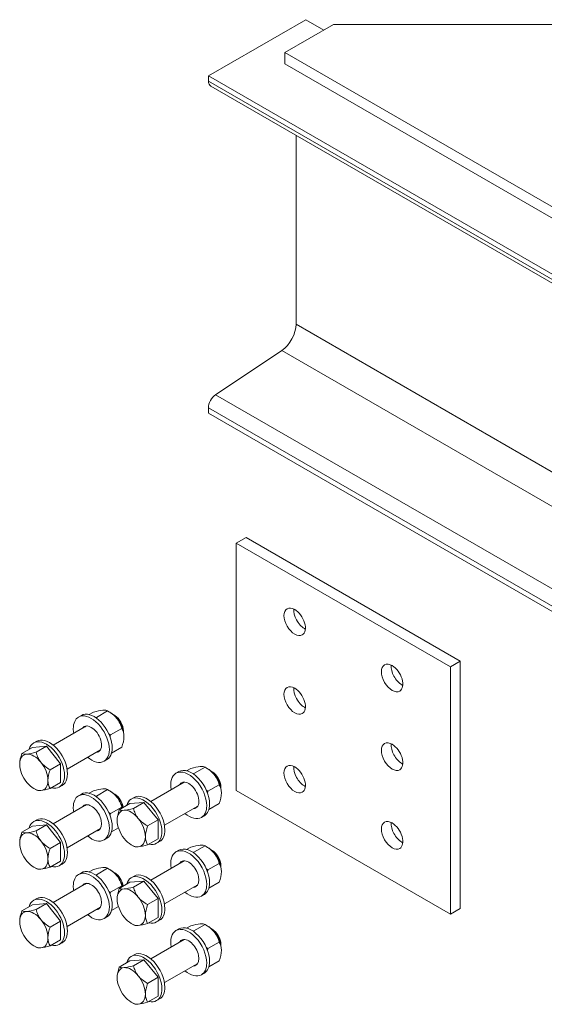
# Model space of a CAD drawing. Header units: millimetres. Extents: x -33820 to -12795, y -745548 to -730698.
# Tile 16 of 25: x -23906 to -23167, y -734916 to -733528. Entities that reach past the tile are written whole.
import ezdxf

# ---------------------------------------------------------------- set-up
doc = ezdxf.new("R2010")
doc.units = ezdxf.units.MM
doc.header["$MEASUREMENT"] = 0

# ---------------------------------------------------------------- blocks, each defined once
blk = doc.blocks.new('*U327')
at = {"color": 7, "linetype": 'Continuous', "lineweight": 0}
for p, q in [((-332.4, 4515.58), (-195.21, 4594.79)), ((-195.21, 4594.79), (-169.83, 4580.14)), ((-332.4, 4515.58), (353.57, 4119.53)), ((-332.4, 4508.27), (-332.4, 4515.58)), ((-332.4, 4508.27), (353.57, 4112.22)), ((356.79, 4105.11), (-329.19, 4501.16)), ((-208.93, 4165.43), (-208.93, 4431.73)), ((-208.93, 4165.43), (477.05, 3769.38)), ((-322.3, 4066.1), (-229.13, 4128.5)), ((-229.13, 4128.5), (456.84, 3732.45)), ((-322.3, 4066.1), (363.67, 3670.06)), ((-332.4, 4047.64), (353.57, 3651.59)), ((-332.4, 4040.32), (-332.4, 4047.64)), ((-332.4, 4040.32), (353.57, 3644.28)), ((-515.32, 3611.8), (-511.2, 3614.18)), ((-494.3, 3618.77), (-500.29, 3615.31)), ((-474.38, 3620.55), (-490.17, 3611.43)), ((-474.38, 3620.55), (-471.3, 3618.77)), ((-454.47, 3595.77), (-470.25, 3586.65)), ((-578.43, 3575.37), (-574.31, 3577.74)), ((-454.47, 3569.21), (-468.87, 3560.89)), ((-475.31, 3552.01), (-479.42, 3549.63)), ((-357.11, 3539.56), (-363.09, 3536.1)), ((-337.19, 3541.34), (-352.98, 3532.22)), ((-337.19, 3541.34), (-334.11, 3539.56)), ((-378.12, 3532.59), (-374.01, 3534.97)), ((-538.42, 3515.57), (-542.53, 3513.2)), ((-317.27, 3516.56), (-333.06, 3507.44)), ((-515.32, 3500.91), (-511.2, 3503.29)), ((-494.3, 3507.87), (-500.29, 3504.42)), ((-474.38, 3509.65), (-490.17, 3500.54)), ((-474.38, 3509.65), (-471.3, 3507.87)), ((-441.23, 3496.16), (-437.12, 3498.53)), ((-454.47, 3484.87), (-470.25, 3475.76)), ((-317.27, 3490), (-331.67, 3481.68)), ((-338.11, 3472.8), (-342.23, 3470.42)), ((-578.43, 3464.47), (-574.31, 3466.85)), ((-459.21, 3455.58), (-468.87, 3450)), ((-475.31, 3441.12), (-479.42, 3438.74)), ((-401.22, 3436.36), (-405.34, 3433.99)), ((-357.11, 3428.67), (-363.09, 3425.21)), ((-337.19, 3430.44), (-352.98, 3421.33)), ((-337.19, 3430.44), (-334.11, 3428.67)), ((-378.12, 3421.7), (-374.01, 3424.08)), ((-538.42, 3404.68), (-542.53, 3402.3)), ((-317.27, 3405.66), (-333.06, 3396.55)), ((-515.32, 3390.02), (-511.2, 3392.39)), ((-494.3, 3396.98), (-500.29, 3393.53)), ((-474.38, 3398.76), (-490.17, 3389.65)), ((-474.38, 3398.76), (-471.3, 3396.98)), ((-441.23, 3385.26), (-437.12, 3387.64)), ((-454.47, 3373.98), (-470.25, 3364.87)), ((-317.27, 3379.11), (-331.67, 3370.79)), ((-338.11, 3361.91), (-342.23, 3359.53)), ((-578.43, 3353.58), (-574.31, 3355.96)), ((-459.21, 3344.69), (-468.87, 3339.11)), ((-475.31, 3330.22), (-479.42, 3327.85)), ((-401.22, 3325.47), (-405.34, 3323.09)), ((-357.11, 3317.77), (-363.09, 3314.32)), ((-337.19, 3319.55), (-352.98, 3310.44)), ((-337.19, 3319.55), (-334.11, 3317.77)), ((-378.12, 3310.81), (-374.01, 3313.18)), ((-538.42, 3293.79), (-542.53, 3291.41)), ((-317.27, 3294.77), (-333.06, 3285.66)), ((-441.23, 3274.37), (-437.12, 3276.75)), ((-317.27, 3268.21), (-331.67, 3259.9)), ((-338.11, 3251.01), (-342.23, 3248.64)), ((-401.22, 3214.58), (-405.34, 3212.2))]:
    blk.add_line(p, q, dxfattribs=at)
at = {"color": 7, "linetype": 'Continuous', "lineweight": 0, "ltscale": 1.940224}
for p, q in [((-224.7, 4548.45), (-224.7, 4532.61)), ((-465.82, 3614.78), (-464.44, 3613.99)), ((-550.97, 3572.18), (-503.97, 3599.31)), ((-452.1, 3592.6), (-452.1, 3591.01)), ((-580.4, 3569.06), (-595.15, 3560.54)), ((-560.48, 3570.84), (-580.4, 3569.06)), ((-560.48, 3570.84), (-575.23, 3562.32)), ((-540.56, 3546.06), (-560.48, 3570.84)), ((-484.56, 3565.71), (-531.56, 3538.57)), ((-540.56, 3546.06), (-555.31, 3537.54)), ((-540.56, 3519.5), (-540.56, 3546.06)), ((-328.62, 3535.57), (-327.25, 3534.78)), ((-540.56, 3519.5), (-555.31, 3510.98)), ((-413.77, 3492.97), (-366.77, 3520.1)), ((-314.9, 3513.39), (-314.9, 3511.81)), ((-575.23, 3509.2), (-578.32, 3510.98)), ((-465.82, 3503.88), (-464.44, 3503.09)), ((-550.97, 3461.28), (-503.97, 3488.42)), ((-443.2, 3489.85), (-457.96, 3481.33)), ((-443.2, 3489.85), (-423.29, 3491.63)), ((-423.29, 3491.63), (-438.04, 3483.11)), ((-423.29, 3491.63), (-403.37, 3466.85)), ((-347.37, 3486.5), (-394.37, 3459.36)), ((-580.4, 3458.17), (-595.15, 3449.65)), ((-580.4, 3458.17), (-560.48, 3459.95)), ((-560.48, 3459.95), (-575.23, 3451.43)), ((-560.48, 3459.95), (-540.56, 3435.17)), ((-403.37, 3466.85), (-418.12, 3458.33)), ((-403.37, 3466.85), (-403.37, 3440.29)), ((-484.56, 3454.81), (-531.56, 3427.68)), ((-540.56, 3435.17), (-555.31, 3426.65)), ((-540.56, 3435.17), (-540.56, 3408.61)), ((-438.04, 3429.99), (-441.12, 3431.77)), ((-403.37, 3440.29), (-418.12, 3431.77)), ((-328.62, 3424.67), (-327.25, 3423.88)), ((-575.23, 3398.31), (-578.32, 3400.09)), ((-540.56, 3408.61), (-555.31, 3400.09)), ((-413.77, 3382.08), (-366.77, 3409.21)), ((-314.9, 3402.5), (-314.9, 3400.91)), ((-465.82, 3392.99), (-464.44, 3392.2)), ((-550.97, 3350.39), (-503.97, 3377.53)), ((-443.2, 3378.96), (-457.96, 3370.44)), ((-423.29, 3380.74), (-443.2, 3378.96)), ((-423.29, 3380.74), (-438.04, 3372.22)), ((-403.37, 3355.96), (-423.29, 3380.74)), ((-347.37, 3375.61), (-394.37, 3348.47)), ((-580.4, 3347.27), (-595.15, 3338.76)), ((-580.4, 3347.27), (-560.48, 3349.05)), ((-560.48, 3349.05), (-575.23, 3340.54)), ((-560.48, 3349.05), (-540.56, 3324.27)), ((-403.37, 3355.96), (-418.12, 3347.44)), ((-403.37, 3329.4), (-403.37, 3355.96)), ((-484.56, 3343.92), (-531.56, 3316.79)), ((-540.56, 3324.27), (-555.31, 3315.76)), ((-540.56, 3324.27), (-540.56, 3297.72)), ((-438.04, 3319.1), (-441.12, 3320.88)), ((-403.37, 3329.4), (-418.12, 3320.88)), ((-328.62, 3313.78), (-327.25, 3312.99)), ((-575.23, 3287.42), (-578.32, 3289.2)), ((-540.56, 3297.72), (-555.31, 3289.2)), ((-413.77, 3271.18), (-366.77, 3298.32)), ((-314.9, 3291.6), (-314.9, 3290.02)), ((-443.2, 3268.07), (-457.96, 3259.55)), ((-423.29, 3269.84), (-443.2, 3268.07)), ((-423.29, 3269.84), (-438.04, 3261.33)), ((-403.37, 3245.06), (-423.29, 3269.84)), ((-347.37, 3264.71), (-394.37, 3237.58)), ((-403.37, 3245.06), (-418.12, 3236.55)), ((-403.37, 3218.51), (-403.37, 3245.06)), ((-438.04, 3208.21), (-441.12, 3209.99)), ((-403.37, 3218.51), (-418.12, 3209.99))]:
    blk.add_line(p, q, dxfattribs=at)
at = {"color": 3, "linetype": 'Continuous', "lineweight": 0, "ltscale": 1.940224}
for p, q in [((-279.47, 3864.94), (-293.19, 3857.02)), ((22.36, 3690.68), (-279.47, 3864.94)), ((-293.19, 3508.5), (-293.19, 3857.02)), ((-293.19, 3857.02), (8.64, 3682.76)), ((8.64, 3682.76), (22.36, 3690.68)), ((8.64, 3334.24), (8.64, 3682.76)), ((22.36, 3342.16), (22.36, 3690.68)), ((-293.19, 3508.5), (8.64, 3334.24)), ((8.64, 3334.24), (22.36, 3342.16))]:
    blk.add_line(p, q, dxfattribs=at)
at = {"color": 7, "linetype": 'Continuous', "lineweight": 0, "ltscale": 1.940224, "flags": 128}
for points in [[(598.46, 4548.45), (186.88, 4310.82), (-224.7, 4548.45), (-156.11, 4588.06), (529.87, 4588.06), (598.46, 4548.45)], [(598.46, 4532.61), (186.88, 4294.98), (-224.7, 4532.61), (-224.7, 4532.61)]]:
    blk.add_lwpolyline(points, dxfattribs=at)
at = {"color": 7, "linetype": 'Continuous', "lineweight": 0, "extrusion": (0, 0, -1)}
for centre, major_axis, start_param, end_param in [((-321.43, 4514.6), (-7.76, -13.44), 0, 0.7853982), ((-321.43, 4053.98), (-7.76, -13.44), 0.7853982, 2.2764329), ((-497.37, 3580.72), (-10.19, 17.64), 5.9733407, 6.2831853), ((-497.37, 3580.72), (-10.19, 17.64), 0, 0.7853982), ((-493.25, 3583.09), (-10.19, 17.64), -0.3098446, -0.2034307), ((-497.37, 3580.72), (-10.19, 17.64), 0.7853982, 3.1415927), ((-497.37, 3580.72), (-10.19, 17.64), 3.1415927, 3.4514373), ((-493.25, 3583.09), (-10.19, 17.64), 3.3450234, 3.4514373), ((-356.06, 3503.88), (-17.95, 31.09), 0, 2.3561945), ((-334.11, 3516.56), (-14.08, 24.4), 0.7853982, 1.3089969), ((-360.18, 3501.51), (-17.95, 31.09), 5.2834684, 6.2831853), ((-360.18, 3501.51), (-17.95, 31.09), 0, 2.3561945), ((-334.11, 3516.56), (-14.08, 24.4), 1.3089969, 2.3561945), ((-497.37, 3469.82), (-17.95, 31.09), 5.4977871, 6.2831853), ((-497.37, 3469.82), (-17.95, 31.09), 0, 3.1415927), ((-493.25, 3472.2), (-17.95, 31.09), 0, 3.1415927), ((-471.3, 3484.87), (-14.08, 24.4), 0.7853982, 1.3089969), ((-471.3, 3484.87), (-14.08, 24.4), 1.3089969, 1.9238007), ((-423.29, 3465.07), (-17.95, 31.09), 0, 2.3561945), ((-419.17, 3467.45), (-17.95, 31.09), 0, 2.3561945), ((-497.37, 3469.82), (-17.95, 31.09), -0.9997169, -0.7853982), ((-423.29, 3465.07), (-17.95, 31.09), 5.7785227, 6.2831853), ((-360.18, 3501.51), (-17.95, 31.09), 2.3561945, 3.1415927), ((-356.06, 3503.88), (-17.95, 31.09), 2.3561945, 3.1415927), ((-560.48, 3433.39), (-17.95, 31.09), 0, 3.1415927), ((-556.36, 3435.76), (-17.95, 31.09), 0, 3.1415927), ((-360.18, 3501.51), (-17.95, 31.09), 3.1415927, 4.1413095), ((-560.48, 3433.39), (-17.95, 31.09), 5.7785227, 6.2831853), ((-497.37, 3469.82), (-17.95, 31.09), 3.1415927, 4.1413095), ((-423.29, 3465.07), (-17.95, 31.09), 2.3561945, 3.1415927), ((-419.17, 3467.45), (-17.95, 31.09), 2.3561945, 3.1415927), ((-423.29, 3465.07), (-17.95, 31.09), 3.1415927, 3.6462553), ((-560.48, 3433.39), (-17.95, 31.09), 3.1415927, 3.6462553), ((-360.18, 3390.61), (-10.19, 17.64), 5.9733407, 6.2831853), ((-360.18, 3390.61), (-10.19, 17.64), 0, 3.1415927), ((-356.06, 3392.99), (-10.19, 17.64), -0.3098446, -0.2034307), ((-497.37, 3358.93), (-17.95, 31.09), 5.4977871, 6.2831853), ((-497.37, 3358.93), (-17.95, 31.09), 0, 3.1415927), ((-493.25, 3361.31), (-17.95, 31.09), 0, 3.1415927), ((-471.3, 3373.98), (-14.08, 24.4), 0.7853982, 1.3089969), ((-471.3, 3373.98), (-14.08, 24.4), 1.3089969, 1.9238007), ((-497.37, 3358.93), (-17.95, 31.09), -0.9997169, -0.7853982), ((-360.18, 3390.61), (-10.19, 17.64), 3.1415927, 3.4514373), ((-356.06, 3392.99), (-10.19, 17.64), 3.3450234, 3.4514373), ((-560.48, 3322.49), (-17.95, 31.09), 0, 3.1415927), ((-556.36, 3324.87), (-17.95, 31.09), 0, 3.1415927), ((-560.48, 3322.49), (-17.95, 31.09), 5.7785227, 6.2831853), ((-497.37, 3358.93), (-17.95, 31.09), 3.1415927, 4.1413095), ((-560.48, 3322.49), (-17.95, 31.09), 3.1415927, 3.6462553), ((-360.18, 3279.72), (-10.19, 17.64), 5.9733407, 6.2831853), ((-360.18, 3279.72), (-10.19, 17.64), 0, 3.1415927), ((-356.06, 3282.1), (-10.19, 17.64), -0.3098446, -0.2034307), ((-360.18, 3279.72), (-10.19, 17.64), 3.1415927, 3.4514373), ((-356.06, 3282.1), (-10.19, 17.64), 3.3450234, 3.4514373)]:
    blk.add_ellipse(centre, major_axis=major_axis, ratio=0.5773503, start_param=start_param, end_param=end_param, dxfattribs=at)
at = {"color": 7, "linetype": 'Continuous', "lineweight": 0}
for centre, major_axis, start_param, end_param in [((-230.88, 4152.75), (15.52, 26.88), 4.0067524, 5.4977871), ((-497.37, 3580.72), (17.95, -31.09), 3.1415927, 3.9269908), ((-497.37, 3580.72), (17.95, -31.09), 0, 3.1415927), ((-493.25, 3583.09), (17.95, -31.09), 0, 3.1415927), ((-471.3, 3595.77), (14.08, -24.4), 1.8325957, 2.3561945), ((-471.3, 3595.77), (14.08, -24.4), 0.7853982, 1.8325957), ((-497.37, 3580.72), (17.95, -31.09), 3.9269908, 4.1413095), ((-560.48, 3544.28), (17.95, -31.09), 0, 3.1415927), ((-556.36, 3546.66), (17.95, -31.09), 0, 3.1415927), ((-560.48, 3544.28), (17.95, -31.09), 3.1415927, 3.6462553), ((-497.37, 3580.72), (17.95, -31.09), 5.2834684, 6.2831853), ((-560.48, 3544.28), (17.95, -31.09), 5.7785227, 6.2831853), ((-360.18, 3501.51), (10.19, -17.64), 3.1415927, 3.4514373), ((-360.18, 3501.51), (10.19, -17.64), 2.3561945, 3.1415927), ((-356.06, 3503.88), (10.19, -17.64), 3.3450234, 3.4514373), ((-360.18, 3501.51), (10.19, -17.64), 0, 2.3561945), ((-497.37, 3469.82), (10.19, -17.64), 3.1415927, 3.4514373), ((-497.37, 3469.82), (10.19, -17.64), 0, 3.1415927), ((-493.25, 3472.2), (10.19, -17.64), 3.3450234, 3.4514373), ((-360.18, 3501.51), (10.19, -17.64), 5.9733407, 6.2831853), ((-356.06, 3503.88), (10.19, -17.64), -0.3098446, -0.2034307), ((-497.37, 3469.82), (10.19, -17.64), 5.9733407, 6.2831853), ((-493.25, 3472.2), (10.19, -17.64), -0.3098446, -0.2034307), ((-356.06, 3392.99), (17.95, -31.09), 0.7853982, 3.1415927), ((-334.11, 3405.66), (14.08, -24.4), 1.8325957, 2.3561945), ((-360.18, 3390.61), (17.95, -31.09), 3.1415927, 4.1413095), ((-360.18, 3390.61), (17.95, -31.09), 0.7853982, 3.1415927), ((-334.11, 3405.66), (14.08, -24.4), 0.7853982, 1.8325957), ((-423.29, 3354.18), (17.95, -31.09), 0.7853982, 3.1415927), ((-419.17, 3356.55), (17.95, -31.09), 0.7853982, 3.1415927), ((-497.37, 3358.93), (10.19, -17.64), 3.1415927, 3.4514373), ((-497.37, 3358.93), (10.19, -17.64), 0, 3.1415927), ((-493.25, 3361.31), (10.19, -17.64), 3.3450234, 3.4514373), ((-423.29, 3354.18), (17.95, -31.09), 3.1415927, 3.6462553), ((-360.18, 3390.61), (17.95, -31.09), 0, 0.7853982), ((-356.06, 3392.99), (17.95, -31.09), 0, 0.7853982), ((-360.18, 3390.61), (17.95, -31.09), 5.2834684, 6.2831853), ((-497.37, 3358.93), (10.19, -17.64), 5.9733407, 6.2831853), ((-493.25, 3361.31), (10.19, -17.64), -0.3098446, -0.2034307), ((-423.29, 3354.18), (17.95, -31.09), 0, 0.7853982), ((-419.17, 3356.55), (17.95, -31.09), 0, 0.7853982), ((-423.29, 3354.18), (17.95, -31.09), 5.7785227, 6.2831853), ((-356.06, 3282.1), (17.95, -31.09), 0.7853982, 3.1415927), ((-334.11, 3294.77), (14.08, -24.4), 1.8325957, 2.3561945), ((-360.18, 3279.72), (17.95, -31.09), 3.1415927, 4.1413095), ((-360.18, 3279.72), (17.95, -31.09), 0.7853982, 3.1415927), ((-334.11, 3294.77), (14.08, -24.4), 0.7853982, 1.8325957), ((-423.29, 3243.29), (17.95, -31.09), 0.7853982, 3.1415927), ((-419.17, 3245.66), (17.95, -31.09), 0.7853982, 3.1415927), ((-423.29, 3243.29), (17.95, -31.09), 3.1415927, 3.6462553), ((-360.18, 3279.72), (17.95, -31.09), 0, 0.7853982), ((-356.06, 3282.1), (17.95, -31.09), 0, 0.7853982), ((-360.18, 3279.72), (17.95, -31.09), 5.2834684, 6.2831853), ((-423.29, 3243.29), (17.95, -31.09), 0, 0.7853982), ((-419.17, 3245.66), (17.95, -31.09), 0, 0.7853982), ((-423.29, 3243.29), (17.95, -31.09), 5.7785227, 6.2831853)]:
    blk.add_ellipse(centre, major_axis=major_axis, ratio=0.5773503, start_param=start_param, end_param=end_param, dxfattribs=at)
at = {"color": 3, "linetype": 'Continuous', "lineweight": 0, "ltscale": 1.940224, "extrusion": (0, 0, -1)}
for centre, start_param, end_param in [((-210.87, 3746.13), 3.1415927, 6.2831853), ((-210.87, 3746.13), 0, 0.7853982), ((-210.87, 3746.13), 0.7853982, 3.1415927), ((-73.67, 3666.92), 3.1415927, 6.2831853), ((-73.67, 3666.92), 0, 0.7853982), ((-73.67, 3666.92), 0.7853982, 3.1415927), ((-210.87, 3635.24), 3.1415927, 6.2831853), ((-210.87, 3635.24), 0, 0.7853982), ((-210.87, 3635.24), 0.7853982, 3.1415927), ((-73.67, 3556.03), 3.1415927, 6.2831853), ((-73.67, 3556.03), 0, 0.7853982), ((-73.67, 3556.03), 0.7853982, 3.1415927), ((-210.87, 3524.34), 3.1415927, 6.2831853), ((-210.87, 3524.34), 0, 0.7853982), ((-210.87, 3524.34), 0.7853982, 3.1415927), ((-73.67, 3445.13), 3.1415927, 6.2831853), ((-73.67, 3445.13), 0, 0.7853982), ((-73.67, 3445.13), 0.7853982, 3.1415927)]:
    blk.add_ellipse(centre, major_axis=(-10.67, 18.48), ratio=0.5773503, start_param=start_param, end_param=end_param, dxfattribs=at)
at = {"color": 3, "linetype": 'Continuous', "lineweight": 0, "ltscale": 1.940224}
for centre, start_param, end_param in [((-197.15, 3754.05), 3.8397723, 5.4977871), ((-197.15, 3754.05), -0.7853982, -0.6981797), ((-59.95, 3674.84), 3.8397723, 5.4977871), ((-197.15, 3643.16), 3.8397723, 5.4977871), ((-59.95, 3674.84), -0.7853982, -0.6981797), ((-197.15, 3643.16), -0.7853982, -0.6981797), ((-59.95, 3563.95), 3.8397723, 5.4977871), ((-197.15, 3532.26), 3.8397723, 5.4977871), ((-59.95, 3563.95), -0.7853982, -0.6981797), ((-197.15, 3532.26), -0.7853982, -0.6981797), ((-59.95, 3453.05), 3.8397723, 5.4977871), ((-59.95, 3453.05), -0.7853982, -0.6981797)]:
    blk.add_ellipse(centre, major_axis=(10.67, -18.48), ratio=0.5773503, start_param=start_param, end_param=end_param, dxfattribs=at)
at = {"color": 7, "linetype": 'Continuous', "lineweight": 0, "ltscale": 1.940224}
for centre, major_axis, start_param, end_param in [((-465.82, 3598.94), (9.7, -16.8), -3.9269908, -3.9120878), ((-465.82, 3598.94), (9.7, -16.8), 0.7853982, 2.3561945), ((-465.82, 3598.94), (9.7, -16.8), 0.7704951, 0.7853982), ((-327.25, 3520.52), (8.73, -15.12), 0.7853982, 2.3561945), ((-464.44, 3488.83), (8.73, -15.12), 0.979163, 2.3561945), ((-441.12, 3454.77), (14.08, -24.4), 2.8797933, 3.9269908), ((-441.12, 3454.77), (14.08, -24.4), 1.8325957, 2.8797933), ((-441.12, 3454.77), (14.08, -24.4), 3.9269908, 4.9741884), ((-441.12, 3454.77), (14.08, -24.4), 0.7853982, 1.8325957), ((-578.32, 3423.09), (14.08, -24.4), 2.8797933, 3.9269908), ((-578.32, 3423.09), (14.08, -24.4), 1.8325957, 2.8797933), ((-441.12, 3454.77), (14.08, -24.4), 6.0213859, 7.0685835), ((-578.32, 3423.09), (14.08, -24.4), 3.9269908, 4.9741884), ((-578.32, 3423.09), (14.08, -24.4), 0.7853982, 1.8325957), ((-441.12, 3454.77), (14.08, -24.4), 4.9741884, 5.4977871), ((-441.12, 3454.77), (14.08, -24.4), 5.4977871, 6.0213859), ((-328.62, 3408.83), (9.7, -16.8), -3.9269908, -3.9120878), ((-328.62, 3408.83), (9.7, -16.8), 0.7853982, 2.3561945), ((-578.32, 3423.09), (14.08, -24.4), 4.9741884, 5.4977871), ((-578.32, 3423.09), (14.08, -24.4), 5.4977871, 6.0213859), ((-578.32, 3423.09), (14.08, -24.4), 6.0213859, 7.0685835), ((-328.62, 3408.83), (9.7, -16.8), 0.7704951, 0.7853982), ((-464.44, 3377.94), (8.73, -15.12), 0.979163, 2.3561945), ((-578.32, 3312.2), (14.08, -24.4), 2.8797933, 3.9269908), ((-578.32, 3312.2), (14.08, -24.4), 1.8325957, 2.8797933), ((-578.32, 3312.2), (14.08, -24.4), 3.9269908, 4.9741884), ((-578.32, 3312.2), (14.08, -24.4), 0.7853982, 1.8325957), ((-328.62, 3297.94), (9.7, -16.8), -3.9269908, -3.9120878), ((-328.62, 3297.94), (9.7, -16.8), 0.7853982, 2.3561945), ((-578.32, 3312.2), (14.08, -24.4), 4.9741884, 5.4977871), ((-578.32, 3312.2), (14.08, -24.4), 5.4977871, 6.0213859), ((-578.32, 3312.2), (14.08, -24.4), 6.0213859, 7.0685835), ((-328.62, 3297.94), (9.7, -16.8), 0.7704951, 0.7853982)]:
    blk.add_ellipse(centre, major_axis=major_axis, ratio=0.5773503, start_param=start_param, end_param=end_param, dxfattribs=at)
at = {"color": 7, "linetype": 'Continuous', "lineweight": 0, "ltscale": 1.940224, "extrusion": (0, 0, -1)}
for centre, major_axis, start_param, end_param in [((-464.44, 3599.73), (-8.73, 15.12), 0.7853982, 2.3561945), ((-578.32, 3533.98), (-14.08, 24.4), 5.4977871, 6.5449847), ((-578.32, 3533.98), (-14.08, 24.4), 0.2617994, 1.3089969), ((-578.32, 3533.98), (-14.08, 24.4), 4.4505896, 5.4977871), ((-578.32, 3533.98), (-14.08, 24.4), 1.3089969, 2.3561945), ((-328.62, 3519.73), (-9.7, 16.8), 0.7704951, 0.7853982), ((-328.62, 3519.73), (-9.7, 16.8), 0.7853982, 2.3561945), ((-578.32, 3533.98), (-14.08, 24.4), 3.9269908, 4.4505896), ((-578.32, 3533.98), (-14.08, 24.4), 2.3561945, 3.403392), ((-328.62, 3519.73), (-9.7, 16.8), -3.9269908, -3.9120878), ((-578.32, 3533.98), (-14.08, 24.4), 3.403392, 3.9269908), ((-465.82, 3488.04), (-9.7, 16.8), 0.7704951, 0.7853982), ((-465.82, 3488.04), (-9.7, 16.8), 0.7853982, 2.0966433), ((-327.25, 3409.63), (-8.73, 15.12), 0.7853982, 2.3561945), ((-465.82, 3377.15), (-9.7, 16.8), 0.7704951, 0.7853982), ((-465.82, 3377.15), (-9.7, 16.8), 0.7853982, 2.0966433), ((-441.12, 3343.88), (-14.08, 24.4), 5.4977871, 6.5449847), ((-441.12, 3343.88), (-14.08, 24.4), 0.2617994, 1.3089969), ((-441.12, 3343.88), (-14.08, 24.4), 4.4505896, 5.4977871), ((-441.12, 3343.88), (-14.08, 24.4), 1.3089969, 2.3561945), ((-441.12, 3343.88), (-14.08, 24.4), 2.3561945, 3.403392), ((-441.12, 3343.88), (-14.08, 24.4), 3.9269908, 4.4505896), ((-441.12, 3343.88), (-14.08, 24.4), 3.403392, 3.9269908), ((-327.25, 3298.73), (-8.73, 15.12), 0.7853982, 2.3561945), ((-441.12, 3232.99), (-14.08, 24.4), 5.4977871, 6.5449847), ((-441.12, 3232.99), (-14.08, 24.4), 0.2617994, 1.3089969), ((-441.12, 3232.99), (-14.08, 24.4), 4.4505896, 5.4977871), ((-441.12, 3232.99), (-14.08, 24.4), 1.3089969, 2.3561945), ((-441.12, 3232.99), (-14.08, 24.4), 2.3561945, 3.403392), ((-441.12, 3232.99), (-14.08, 24.4), 3.9269908, 4.4505896), ((-441.12, 3232.99), (-14.08, 24.4), 3.403392, 3.9269908)]:
    blk.add_ellipse(centre, major_axis=major_axis, ratio=0.5773503, start_param=start_param, end_param=end_param, dxfattribs=at)
at = {"color": 7, "linetype": 'Continuous', "lineweight": 0}
for points in [[(-494.3, 3618.77), (-489.43, 3620.08), (-484.73, 3621.13), (-481.26, 3621.44)], [(-491.24, 3611.15), (-490.89, 3611.24), (-490.53, 3611.34), (-490.17, 3611.43)], [(-490.17, 3611.43), (-490.06, 3611), (-489.94, 3610.57), (-489.81, 3610.14)], [(-481.26, 3621.44), (-477.76, 3621.76), (-475.68, 3621.31), (-474.38, 3620.55)], [(-474.38, 3620.55), (-469.51, 3617.74), (-464.82, 3614.28), (-461.34, 3609.94)], [(-461.34, 3609.94), (-457.84, 3605.61), (-455.76, 3600.64), (-454.47, 3595.77)], [(-454.47, 3595.77), (-452.68, 3592.69), (-451.37, 3588.93), (-451.38, 3584.27)], [(-472.51, 3588.01), (-471.77, 3587.54), (-471.01, 3587.09), (-470.25, 3586.65)], [(-470.25, 3586.65), (-470.52, 3585.89), (-470.77, 3585.13), (-471.01, 3584.37)], [(-451.38, 3584.27), (-451.37, 3579.62), (-452.67, 3574.36), (-454.47, 3569.21)], [(-344.07, 3542.23), (-347.54, 3541.93), (-352.23, 3540.87), (-357.11, 3539.56)], [(-337.19, 3541.34), (-338.48, 3542.1), (-340.56, 3542.55), (-344.07, 3542.23)], [(-324.15, 3530.73), (-327.62, 3535.08), (-332.32, 3538.53), (-337.19, 3541.34)], [(-352.98, 3532.22), (-353.34, 3532.13), (-353.69, 3532.03), (-354.05, 3531.94)], [(-352.62, 3530.93), (-352.74, 3531.36), (-352.86, 3531.79), (-352.98, 3532.22)], [(-317.27, 3516.56), (-318.56, 3521.43), (-320.65, 3526.4), (-324.15, 3530.73)], [(-314.19, 3505.06), (-314.17, 3509.72), (-315.48, 3513.48), (-317.27, 3516.56)], [(-481.26, 3510.54), (-484.73, 3510.24), (-489.43, 3509.18), (-494.3, 3507.87)], [(-490.17, 3500.54), (-490.53, 3500.44), (-490.89, 3500.35), (-491.24, 3500.25)], [(-489.81, 3499.25), (-489.94, 3499.68), (-490.06, 3500.11), (-490.17, 3500.54)], [(-474.38, 3509.65), (-475.68, 3510.41), (-477.76, 3510.86), (-481.26, 3510.54)], [(-461.34, 3499.04), (-464.81, 3503.39), (-469.51, 3506.85), (-474.38, 3509.65)], [(-454.47, 3484.87), (-455.76, 3489.75), (-457.84, 3494.71), (-461.34, 3499.04)], [(-333.06, 3507.44), (-333.82, 3507.88), (-334.57, 3508.33), (-335.32, 3508.8)], [(-333.82, 3505.16), (-333.58, 3505.92), (-333.32, 3506.68), (-333.06, 3507.44)], [(-317.27, 3490), (-315.48, 3495.15), (-314.18, 3500.41), (-314.19, 3505.06)], [(-453.83, 3483.72), (-454.03, 3484.11), (-454.25, 3484.5), (-454.47, 3484.87)], [(-470.25, 3475.76), (-471.01, 3476.19), (-471.77, 3476.65), (-472.51, 3477.12)], [(-471.01, 3473.48), (-470.77, 3474.24), (-470.52, 3475), (-470.25, 3475.76)], [(-357.11, 3428.67), (-352.23, 3429.98), (-347.54, 3431.03), (-344.07, 3431.33)], [(-344.07, 3431.33), (-340.56, 3431.66), (-338.48, 3431.2), (-337.19, 3430.44)], [(-337.19, 3430.44), (-332.31, 3427.64), (-327.62, 3424.18), (-324.15, 3419.83)], [(-354.05, 3421.05), (-353.69, 3421.14), (-353.34, 3421.23), (-352.98, 3421.33)], [(-352.98, 3421.33), (-352.86, 3420.9), (-352.74, 3420.47), (-352.62, 3420.04)], [(-324.15, 3419.83), (-320.64, 3415.5), (-318.57, 3410.54), (-317.27, 3405.66)], [(-317.27, 3405.66), (-315.48, 3402.59), (-314.18, 3398.82), (-314.19, 3394.16)], [(-481.26, 3399.65), (-484.73, 3399.35), (-489.43, 3398.29), (-494.3, 3396.98)], [(-490.17, 3389.65), (-490.53, 3389.55), (-490.89, 3389.45), (-491.24, 3389.36)], [(-489.81, 3388.36), (-489.94, 3388.79), (-490.06, 3389.22), (-490.17, 3389.65)], [(-474.38, 3398.76), (-475.68, 3399.52), (-477.76, 3399.97), (-481.26, 3399.65)], [(-461.34, 3388.15), (-464.81, 3392.5), (-469.51, 3395.96), (-474.38, 3398.76)], [(-454.47, 3373.98), (-455.76, 3378.85), (-457.84, 3383.82), (-461.34, 3388.15)], [(-335.32, 3397.91), (-334.57, 3397.44), (-333.82, 3396.99), (-333.06, 3396.55)], [(-333.06, 3396.55), (-333.32, 3395.79), (-333.58, 3395.03), (-333.82, 3394.27)], [(-314.19, 3394.16), (-314.17, 3389.52), (-315.48, 3384.25), (-317.27, 3379.11)], [(-453.83, 3372.82), (-454.03, 3373.22), (-454.25, 3373.61), (-454.47, 3373.98)], [(-470.25, 3364.87), (-471.01, 3365.3), (-471.77, 3365.75), (-472.51, 3366.22)], [(-471.01, 3362.58), (-470.77, 3363.35), (-470.52, 3364.11), (-470.25, 3364.87)], [(-357.11, 3317.77), (-352.23, 3319.08), (-347.54, 3320.14), (-344.07, 3320.44)], [(-344.07, 3320.44), (-340.56, 3320.76), (-338.48, 3320.31), (-337.19, 3319.55)], [(-337.19, 3319.55), (-332.31, 3316.75), (-327.62, 3313.29), (-324.15, 3308.94)], [(-354.05, 3310.15), (-353.69, 3310.25), (-353.34, 3310.34), (-352.98, 3310.44)], [(-352.98, 3310.44), (-352.86, 3310.01), (-352.74, 3309.58), (-352.62, 3309.15)], [(-324.15, 3308.94), (-320.64, 3304.61), (-318.57, 3299.64), (-317.27, 3294.77)], [(-317.27, 3294.77), (-315.48, 3291.7), (-314.18, 3287.93), (-314.19, 3283.27)], [(-335.32, 3287.01), (-334.57, 3286.54), (-333.82, 3286.09), (-333.06, 3285.66)], [(-333.06, 3285.66), (-333.32, 3284.9), (-333.58, 3284.14), (-333.82, 3283.37)], [(-314.19, 3283.27), (-314.17, 3278.63), (-315.48, 3273.36), (-317.27, 3268.21)]]:
    blk.add_open_spline(points, degree=3, dxfattribs=at)
at = {"color": 7, "linetype": 'Continuous', "lineweight": 0, "ltscale": 1.940224}
for points in [[(-595.15, 3560.54), (-596.95, 3555.39), (-598.25, 3550.13), (-598.23, 3545.48)], [(-588.27, 3559.65), (-591.78, 3559.33), (-593.86, 3559.78), (-595.15, 3560.54)], [(-575.23, 3562.32), (-580.11, 3561.01), (-584.8, 3559.96), (-588.27, 3559.65)], [(-568.36, 3548.15), (-571.86, 3552.48), (-573.94, 3557.45), (-575.23, 3562.32)], [(-555.31, 3537.54), (-560.19, 3540.34), (-564.88, 3543.8), (-568.36, 3548.15)], [(-558.4, 3522.48), (-558.41, 3527.13), (-557.11, 3532.39), (-555.31, 3537.54)], [(-555.31, 3510.98), (-557.1, 3514.06), (-558.41, 3517.82), (-558.4, 3522.48)], [(-575.23, 3509.2), (-573.94, 3508.44), (-571.86, 3507.99), (-568.36, 3508.31)], [(-568.36, 3508.31), (-564.89, 3508.62), (-560.19, 3509.67), (-555.31, 3510.98)], [(-461.04, 3466.27), (-461.05, 3470.92), (-459.75, 3476.19), (-457.96, 3481.33)], [(-457.96, 3481.33), (-456.67, 3480.57), (-454.58, 3480.12), (-451.08, 3480.44)], [(-451.08, 3480.44), (-447.61, 3480.74), (-442.91, 3481.8), (-438.04, 3483.11)], [(-438.04, 3483.11), (-436.75, 3478.24), (-434.67, 3473.27), (-431.16, 3468.94)], [(-431.16, 3468.94), (-427.69, 3464.59), (-423, 3461.14), (-418.12, 3458.33)], [(-418.12, 3458.33), (-419.91, 3453.18), (-421.21, 3447.92), (-421.2, 3443.27)], [(-598.23, 3434.59), (-598.25, 3439.23), (-596.94, 3444.5), (-595.15, 3449.65)], [(-595.15, 3449.65), (-593.86, 3448.89), (-591.78, 3448.44), (-588.27, 3448.76)], [(-588.27, 3448.76), (-584.81, 3449.06), (-580.11, 3450.12), (-575.23, 3451.43)], [(-575.23, 3451.43), (-573.94, 3446.56), (-571.86, 3441.59), (-568.36, 3437.26)], [(-421.2, 3443.27), (-421.22, 3438.61), (-419.91, 3434.85), (-418.12, 3431.77)], [(-568.36, 3437.26), (-564.89, 3432.91), (-560.19, 3429.45), (-555.31, 3426.65)], [(-431.16, 3429.11), (-434.67, 3428.78), (-436.74, 3429.24), (-438.04, 3429.99)], [(-418.12, 3431.77), (-423, 3430.46), (-427.69, 3429.41), (-431.16, 3429.11)], [(-555.31, 3426.65), (-557.1, 3421.5), (-558.41, 3416.23), (-558.4, 3411.59)], [(-555.31, 3400.09), (-560.19, 3398.78), (-564.88, 3397.72), (-568.36, 3397.42)], [(-558.4, 3411.59), (-558.41, 3406.93), (-557.11, 3403.17), (-555.31, 3400.09)], [(-568.36, 3397.42), (-571.86, 3397.1), (-573.94, 3397.55), (-575.23, 3398.31)], [(-457.96, 3370.44), (-459.75, 3365.29), (-461.06, 3360.02), (-461.04, 3355.38)], [(-451.08, 3369.55), (-454.59, 3369.23), (-456.66, 3369.68), (-457.96, 3370.44)], [(-438.04, 3372.22), (-442.92, 3370.91), (-447.61, 3369.85), (-451.08, 3369.55)], [(-431.16, 3358.05), (-434.67, 3362.38), (-436.74, 3367.35), (-438.04, 3372.22)], [(-418.12, 3347.44), (-423, 3350.24), (-427.69, 3353.7), (-431.16, 3358.05)], [(-421.2, 3332.38), (-421.22, 3337.02), (-419.91, 3342.29), (-418.12, 3347.44)], [(-598.23, 3323.7), (-598.25, 3328.34), (-596.94, 3333.61), (-595.15, 3338.76)], [(-595.15, 3338.76), (-593.86, 3338), (-591.78, 3337.55), (-588.27, 3337.87)], [(-588.27, 3337.87), (-584.81, 3338.17), (-580.11, 3339.23), (-575.23, 3340.54)], [(-575.23, 3340.54), (-573.94, 3335.66), (-571.86, 3330.7), (-568.36, 3326.37)], [(-418.12, 3320.88), (-419.91, 3323.96), (-421.21, 3327.72), (-421.2, 3332.38)], [(-568.36, 3326.37), (-564.89, 3322.02), (-560.19, 3318.56), (-555.31, 3315.76)], [(-438.04, 3319.1), (-436.75, 3318.34), (-434.67, 3317.89), (-431.16, 3318.21)], [(-431.16, 3318.21), (-427.69, 3318.51), (-423, 3319.57), (-418.12, 3320.88)], [(-555.31, 3315.76), (-557.1, 3310.61), (-558.41, 3305.34), (-558.4, 3300.7)], [(-555.31, 3289.2), (-560.19, 3287.89), (-564.88, 3286.83), (-568.36, 3286.53)], [(-558.4, 3300.7), (-558.41, 3296.04), (-557.11, 3292.27), (-555.31, 3289.2)], [(-568.36, 3286.53), (-571.86, 3286.21), (-573.94, 3286.66), (-575.23, 3287.42)], [(-438.04, 3261.33), (-442.92, 3260.02), (-447.61, 3258.96), (-451.08, 3258.66)], [(-431.16, 3247.16), (-434.67, 3251.49), (-436.74, 3256.46), (-438.04, 3261.33)], [(-457.96, 3259.55), (-459.75, 3254.4), (-461.06, 3249.13), (-461.04, 3244.49)], [(-451.08, 3258.66), (-454.59, 3258.34), (-456.66, 3258.79), (-457.96, 3259.55)], [(-418.12, 3236.55), (-423, 3239.35), (-427.69, 3242.81), (-431.16, 3247.16)], [(-421.2, 3221.49), (-421.22, 3226.13), (-419.91, 3231.4), (-418.12, 3236.55)], [(-418.12, 3209.99), (-419.91, 3213.06), (-421.21, 3216.83), (-421.2, 3221.49)], [(-438.04, 3208.21), (-436.75, 3207.45), (-434.67, 3207), (-431.16, 3207.32)], [(-431.16, 3207.32), (-427.69, 3207.62), (-423, 3208.68), (-418.12, 3209.99)]]:
    blk.add_open_spline(points, degree=3, dxfattribs=at)

msp = doc.modelspace()

# ---------------------------------------------------------------- block references
at = {"color": 7, "linetype": 'Continuous', "lineweight": 13}
msp.add_blockref('*U327', (-23307.55, -738122.65), dxfattribs=at)

doc.saveas('drawing.dxf')
